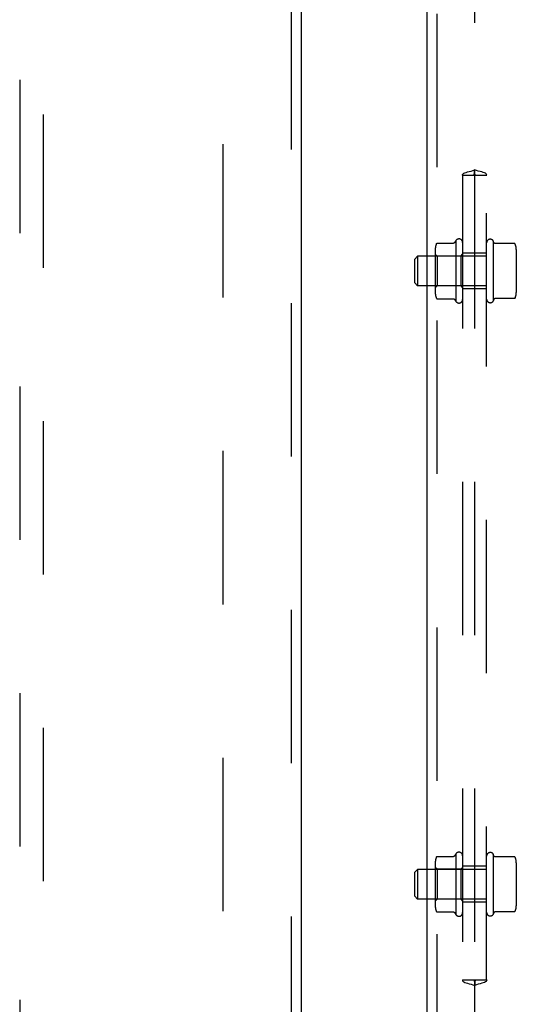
# Model space of a CAD drawing. Header units: inches. Extents: x 0 to 291, y 0 to 188.
# Tile 8 of 113: x 76.21 to 81.39, y 65.19 to 75.47. Entities that reach past the tile are written whole.
import ezdxf

# ---------------------------------------------------------------- set-up
doc = ezdxf.new("R2010")
doc.units = ezdxf.units.IN
doc.header["$LTSCALE"] = 16.018896
doc.header["$MEASUREMENT"] = 0
doc.linetypes.add('HIDDEN', pattern=[0.2, 0.1, -0.1])
for name, color, linetype in [('DEFAULT_2', 8, 'HIDDEN'), ('LEFT_OR_SECONDARY_DOOR_ASSEMBLY', 7, 'CONTINUOUS'), ('RIGHT_OR_MAIN_DOOR_ASSEMBLY', 7, 'CONTINUOUS'), ('SUBPANELS', 7, 'CONTINUOUS')]:
    doc.layers.add(name, color=color, linetype=linetype)

msp = doc.modelspace()

# ---------------------------------------------------------------- linework, layer by layer
at = {"layer": 'DEFAULT_2', "color": 8, "linetype": 'HIDDEN'}
msp.add_line((78.3314, 56.5517), (78.3314, 129.5217), dxfattribs=at)
at = {"layer": 'LEFT_OR_SECONDARY_DOOR_ASSEMBLY', "color": 8, "linetype": 'HIDDEN'}
for p, q in [((79.0399, 130.1827), (79.0399, 55.8907)), ((76.2064, 90.8659), (76.2064, 56.8642)), ((76.4564, 56.8642), (76.4564, 90.8659))]:
    msp.add_line(p, q, dxfattribs=at)
at = {"layer": 'LEFT_OR_SECONDARY_DOOR_ASSEMBLY', "color": 3, "linetype": 'Continuous'}
msp.add_line((79.1439, 130.1827), (79.1439, 55.8907), dxfattribs=at)
at = {"layer": 'RIGHT_OR_MAIN_DOOR_ASSEMBLY', "color": 8, "linetype": 'HIDDEN'}
msp.add_line((80.5604, 81.9417), (80.5604, 61.1317), dxfattribs=at)
at = {"layer": 'RIGHT_OR_MAIN_DOOR_ASSEMBLY', "color": 3, "linetype": 'Continuous'}
msp.add_line((80.4564, 81.7867), (80.4564, 61.2867), dxfattribs=at)
at = {"layer": 'SUBPANELS', "color": 8, "linetype": 'HIDDEN'}
for p, q in [((80.9564, 77.0419), (80.9564, 73.9066)), ((80.9529, 73.8558), (80.9565, 73.8562)), ((80.9565, 73.8562), (80.9549, 73.8561)), ((80.9563, 73.8562), (80.9599, 73.8558)), ((80.9579, 73.8561), (80.9568, 73.8562)), ((80.8307, 73.8492), (80.9548, 73.8492)), ((80.8314, 73.8492), (80.8314, 65.443)), ((80.9548, 73.8492), (80.9579, 73.8492)), ((80.9564, 73.8492), (80.9564, 65.443)), ((80.9579, 73.8492), (81.0821, 73.8492)), ((81.0814, 65.443), (81.0814, 73.8492)), ((80.5667, 73.1393), (80.737, 73.1393)), ((80.7614, 73.1676), (80.7614, 72.5309)), ((81.1584, 73.1433), (81.1514, 73.1641)), ((81.1514, 73.1641), (81.1514, 72.5344)), ((81.3701, 73.1364), (81.1679, 73.1364)), ((80.5454, 73.076), (80.5454, 72.6225)), ((81.0814, 73.0367), (80.8314, 73.0367)), ((81.3914, 73.0731), (81.3914, 72.6254)), ((80.3314, 72.9742), (80.3614, 73.0042)), ((80.3314, 72.7242), (80.3314, 72.9742)), ((81.0814, 73.0042), (80.3614, 73.0042)), ((80.3614, 73.0042), (80.3614, 72.6942)), ((80.5654, 73.0052), (80.5454, 73.0252)), ((80.8114, 73.0052), (80.5654, 73.0052)), ((80.5654, 73.0052), (80.5654, 72.6932)), ((80.8114, 73.0052), (80.8314, 73.0252)), ((80.8114, 73.0052), (80.8114, 72.6932)), ((80.3314, 72.7242), (80.3614, 72.6942)), ((81.0814, 72.6942), (80.3614, 72.6942)), ((80.5654, 72.6932), (80.5454, 72.6732)), ((80.8114, 72.6932), (80.5654, 72.6932)), ((80.8114, 72.6932), (80.8314, 72.6732)), ((81.0814, 72.6617), (80.8314, 72.6617)), ((80.5667, 72.5592), (80.737, 72.5592)), ((81.1584, 72.5552), (81.1514, 72.5344)), ((81.3701, 72.5621), (81.1679, 72.5621)), ((80.7614, 66.7613), (80.7614, 66.1247)), ((81.1584, 66.7371), (81.1514, 66.7578)), ((81.1514, 66.7578), (81.1514, 66.1282)), ((80.5454, 66.6697), (80.5454, 66.2162)), ((80.5667, 66.733), (80.737, 66.733)), ((81.3701, 66.7301), (81.1679, 66.7301)), ((81.3914, 66.6669), (81.3914, 66.2191)), ((80.3314, 66.568), (80.3614, 66.598)), ((80.3314, 66.318), (80.3314, 66.568)), ((81.0814, 66.598), (80.3614, 66.598)), ((80.3614, 66.598), (80.3614, 66.288)), ((80.5654, 66.599), (80.5454, 66.619)), ((80.8114, 66.599), (80.5654, 66.599)), ((80.5654, 66.599), (80.5654, 66.287)), ((80.8114, 66.599), (80.8314, 66.619)), ((80.8114, 66.599), (80.8114, 66.287)), ((81.0814, 66.6305), (80.8314, 66.6305)), ((80.3314, 66.318), (80.3614, 66.288)), ((81.0814, 66.288), (80.3614, 66.288)), ((80.5654, 66.287), (80.5454, 66.267)), ((80.8114, 66.287), (80.5654, 66.287)), ((80.8114, 66.287), (80.8314, 66.267)), ((81.0814, 66.2555), (80.8314, 66.2555)), ((80.5667, 66.153), (80.737, 66.153)), ((81.1584, 66.1489), (81.1514, 66.1282)), ((81.3701, 66.1559), (81.1679, 66.1559)), ((80.8307, 65.443), (80.9548, 65.443)), ((80.9565, 65.436), (80.9529, 65.4364)), ((80.9548, 65.443), (80.9579, 65.443)), ((80.9549, 65.4361), (80.956, 65.4361)), ((80.9599, 65.4364), (80.9563, 65.436)), ((80.9563, 65.436), (80.9579, 65.4361)), ((80.9579, 65.443), (81.0821, 65.443)), ((80.9564, 65.3856), (80.9564, 61.5004))]:
    msp.add_line(p, q, dxfattribs=at)
for points in [[(80.8307, 73.8492), (80.8312, 73.8571), (80.8354, 73.8639), (80.8434, 73.87), (80.8546, 73.8753), (80.8676, 73.8797), (80.8826, 73.884), (80.8998, 73.8884), (80.9185, 73.8934), (80.9377, 73.8993), (80.9564, 73.9066)], [(80.9513, 73.8566), (80.9514, 73.8569), (80.9517, 73.8574), (80.9521, 73.8584), (80.9526, 73.8601), (80.9532, 73.8629), (80.9539, 73.8672), (80.9546, 73.8736), (80.9553, 73.8823), (80.9559, 73.8932), (80.9564, 73.9066)], [(80.9516, 73.8559), (80.9514, 73.8562), (80.9513, 73.8565), (80.9513, 73.8566)], [(80.9548, 73.8492), (80.9531, 73.8532), (80.952, 73.8552), (80.9516, 73.8559)], [(80.9615, 73.8566), (80.9614, 73.8569), (80.9611, 73.8574), (80.9607, 73.8584), (80.9602, 73.8601), (80.9596, 73.8629), (80.9589, 73.8672), (80.9582, 73.8736), (80.9575, 73.8823), (80.9569, 73.8932), (80.9564, 73.9066)], [(81.0821, 73.8492), (81.0816, 73.8571), (81.0774, 73.8639), (81.0694, 73.87), (81.0582, 73.8753), (81.0452, 73.8797), (81.0302, 73.884), (81.0129, 73.8884), (80.9943, 73.8934), (80.9751, 73.8993), (80.9564, 73.9066)], [(80.9579, 73.8492), (80.9597, 73.8532), (80.9608, 73.8552), (80.9612, 73.8559)], [(80.9612, 73.8559), (80.9614, 73.8562), (80.9615, 73.8565), (80.9615, 73.8566)], [(80.5576, 73.1333), (80.5582, 73.1345), (80.5589, 73.1356), (80.5599, 73.1366), (80.5609, 73.1374), (80.5621, 73.1381), (80.5633, 73.1387), (80.5647, 73.139), (80.5661, 73.1392), (80.5667, 73.1393)], [(80.7455, 73.1439), (80.7455, 73.1439), (80.7455, 73.1438), (80.7454, 73.1437), (80.7453, 73.1436), (80.7452, 73.1434), (80.7451, 73.1433), (80.745, 73.1432), (80.7449, 73.1431), (80.7448, 73.1429), (80.7447, 73.1428), (80.7446, 73.1427), (80.7445, 73.1425), (80.7444, 73.1424), (80.7442, 73.1422), (80.7441, 73.1421), (80.7439, 73.142), (80.7438, 73.1418), (80.7436, 73.1417), (80.7434, 73.1415), (80.7432, 73.1414), (80.743, 73.1412), (80.7428, 73.141), (80.7426, 73.1409), (80.7423, 73.1407), (80.742, 73.1406), (80.7418, 73.1404), (80.7414, 73.1403), (80.7411, 73.1401), (80.7407, 73.1399), (80.7403, 73.1398), (80.7399, 73.1397), (80.7394, 73.1395), (80.7389, 73.1394), (80.7383, 73.1393), (80.7376, 73.1393), (80.7371, 73.1393)], [(81.1679, 73.1364), (81.1676, 73.1364), (81.1671, 73.1364), (81.1666, 73.1364), (81.1662, 73.1365), (81.1658, 73.1366), (81.1654, 73.1367), (81.165, 73.1368), (81.1647, 73.1369), (81.1643, 73.137), (81.164, 73.1371), (81.1638, 73.1373), (81.1635, 73.1374), (81.1632, 73.1375), (81.163, 73.1376), (81.1628, 73.1378), (81.1626, 73.1379), (81.1624, 73.138), (81.1622, 73.1382), (81.162, 73.1383), (81.1618, 73.1384), (81.1616, 73.1386), (81.1615, 73.1387), (81.1613, 73.1388), (81.1612, 73.139), (81.161, 73.1391), (81.1609, 73.1392), (81.1608, 73.1393), (81.1606, 73.1395), (81.1605, 73.1396), (81.1604, 73.1397), (81.1603, 73.1398), (81.1602, 73.14), (81.1601, 73.1401), (81.16, 73.1402), (81.1599, 73.1403), (81.1598, 73.1404), (81.1598, 73.1405), (81.1597, 73.1407), (81.1596, 73.1408), (81.1595, 73.1409), (81.1594, 73.141), (81.1594, 73.1411), (81.1593, 73.1412), (81.1592, 73.1413), (81.1592, 73.1414), (81.1591, 73.1415), (81.1591, 73.1416), (81.159, 73.1417), (81.159, 73.1418), (81.1589, 73.1419), (81.1589, 73.142), (81.1588, 73.1421), (81.1588, 73.1422), (81.1587, 73.1423), (81.1587, 73.1424), (81.1586, 73.1425), (81.1586, 73.1426), (81.1586, 73.1427), (81.1585, 73.1428), (81.1585, 73.1429), (81.1585, 73.143), (81.1584, 73.1431), (81.1584, 73.1431), (81.1584, 73.1432), (81.1584, 73.1433)], [(81.3792, 73.1304), (81.3784, 73.1319), (81.3774, 73.1332), (81.3762, 73.1343), (81.3747, 73.1352), (81.3731, 73.1359), (81.3714, 73.1363), (81.3701, 73.1364)], [(80.5576, 72.5652), (80.5582, 72.564), (80.5589, 72.5629), (80.5599, 72.5619), (80.5609, 72.5611), (80.5621, 72.5604), (80.5633, 72.5598), (80.5647, 72.5594), (80.5661, 72.5592), (80.5667, 72.5592)], [(80.7371, 72.5592), (80.7375, 72.5592), (80.7382, 72.5592), (80.7387, 72.5591), (80.7392, 72.559), (80.7397, 72.5589), (80.7401, 72.5588), (80.7405, 72.5586), (80.7408, 72.5585), (80.7412, 72.5584), (80.7415, 72.5582), (80.7418, 72.5581), (80.742, 72.5579), (80.7423, 72.5578), (80.7425, 72.5576), (80.7427, 72.5575), (80.7429, 72.5574), (80.7431, 72.5572), (80.7433, 72.5571), (80.7435, 72.5569), (80.7436, 72.5568), (80.7438, 72.5567), (80.7439, 72.5565), (80.7441, 72.5564), (80.7442, 72.5563), (80.7443, 72.5561), (80.7444, 72.556), (80.7446, 72.5559), (80.7447, 72.5558), (80.7448, 72.5556), (80.7449, 72.5555), (80.745, 72.5554), (80.7451, 72.5553), (80.7451, 72.5552), (80.7452, 72.5551), (80.7453, 72.5549), (80.7454, 72.5548), (80.7454, 72.5547), (80.7455, 72.5546), (80.7455, 72.5546)], [(81.1584, 72.5552), (81.1584, 72.5553), (81.1584, 72.5553), (81.1584, 72.5554), (81.1585, 72.5555), (81.1585, 72.5556), (81.1585, 72.5557), (81.1586, 72.5558), (81.1586, 72.5559), (81.1586, 72.556), (81.1587, 72.5561), (81.1587, 72.5562), (81.1588, 72.5563), (81.1588, 72.5564), (81.1589, 72.5565), (81.1589, 72.5566), (81.159, 72.5567), (81.159, 72.5568), (81.1591, 72.5569), (81.1591, 72.557), (81.1592, 72.5571), (81.1592, 72.5572), (81.1593, 72.5573), (81.1594, 72.5574), (81.1594, 72.5575), (81.1595, 72.5576), (81.1596, 72.5577), (81.1597, 72.5578), (81.1598, 72.5579), (81.1598, 72.5581), (81.1599, 72.5582), (81.16, 72.5583), (81.1601, 72.5584), (81.1602, 72.5585), (81.1603, 72.5587), (81.1604, 72.5588), (81.1605, 72.5589), (81.1606, 72.559), (81.1608, 72.5592), (81.1609, 72.5593), (81.161, 72.5594), (81.1612, 72.5595), (81.1613, 72.5597), (81.1615, 72.5598), (81.1616, 72.5599), (81.1618, 72.5601), (81.162, 72.5602), (81.1622, 72.5603), (81.1624, 72.5605), (81.1626, 72.5606), (81.1628, 72.5607), (81.163, 72.5608), (81.1632, 72.561), (81.1635, 72.5611), (81.1638, 72.5612), (81.164, 72.5614), (81.1643, 72.5615), (81.1647, 72.5616), (81.165, 72.5617), (81.1654, 72.5618), (81.1658, 72.5619), (81.1662, 72.562), (81.1666, 72.562), (81.1671, 72.5621), (81.1676, 72.5621), (81.1679, 72.5621)], [(81.3792, 72.5681), (81.3784, 72.5666), (81.3774, 72.5653), (81.3762, 72.5642), (81.3747, 72.5632), (81.3731, 72.5626), (81.3714, 72.5622), (81.3701, 72.5621)], [(80.5576, 66.7271), (80.5582, 66.7282), (80.5589, 66.7293), (80.5599, 66.7303), (80.5609, 66.7312), (80.5621, 66.7319), (80.5633, 66.7324), (80.5647, 66.7328), (80.5661, 66.733), (80.5667, 66.733)], [(80.7455, 66.7377), (80.7455, 66.7376), (80.7455, 66.7375), (80.7454, 66.7374), (80.7453, 66.7373), (80.7452, 66.7372), (80.7451, 66.7371), (80.745, 66.7369), (80.7449, 66.7368), (80.7448, 66.7367), (80.7447, 66.7365), (80.7446, 66.7364), (80.7445, 66.7363), (80.7444, 66.7361), (80.7442, 66.736), (80.7441, 66.7358), (80.7439, 66.7357), (80.7438, 66.7356), (80.7436, 66.7354), (80.7434, 66.7353), (80.7432, 66.7351), (80.743, 66.7349), (80.7428, 66.7348), (80.7426, 66.7346), (80.7423, 66.7345), (80.742, 66.7343), (80.7418, 66.7342), (80.7414, 66.734), (80.7411, 66.7338), (80.7407, 66.7337), (80.7403, 66.7335), (80.7399, 66.7334), (80.7394, 66.7333), (80.7389, 66.7332), (80.7383, 66.7331), (80.7376, 66.733), (80.7371, 66.733)], [(81.1679, 66.7301), (81.1676, 66.7301), (81.1671, 66.7302), (81.1666, 66.7302), (81.1662, 66.7303), (81.1658, 66.7303), (81.1654, 66.7304), (81.165, 66.7305), (81.1647, 66.7306), (81.1643, 66.7308), (81.164, 66.7309), (81.1638, 66.731), (81.1635, 66.7311), (81.1632, 66.7313), (81.163, 66.7314), (81.1628, 66.7315), (81.1626, 66.7317), (81.1624, 66.7318), (81.1622, 66.7319), (81.162, 66.732), (81.1618, 66.7322), (81.1616, 66.7323), (81.1615, 66.7324), (81.1613, 66.7326), (81.1612, 66.7327), (81.161, 66.7328), (81.1609, 66.733), (81.1608, 66.7331), (81.1606, 66.7332), (81.1605, 66.7333), (81.1604, 66.7335), (81.1603, 66.7336), (81.1602, 66.7337), (81.1601, 66.7338), (81.16, 66.7339), (81.1599, 66.7341), (81.1598, 66.7342), (81.1598, 66.7343), (81.1597, 66.7344), (81.1596, 66.7345), (81.1595, 66.7346), (81.1594, 66.7347), (81.1594, 66.7348), (81.1593, 66.735), (81.1592, 66.7351), (81.1592, 66.7352), (81.1591, 66.7353), (81.1591, 66.7354), (81.159, 66.7355), (81.159, 66.7356), (81.1589, 66.7357), (81.1589, 66.7358), (81.1588, 66.7359), (81.1588, 66.736), (81.1587, 66.7361), (81.1587, 66.7362), (81.1586, 66.7363), (81.1586, 66.7363), (81.1586, 66.7364), (81.1585, 66.7365), (81.1585, 66.7366), (81.1585, 66.7367), (81.1584, 66.7368), (81.1584, 66.7369), (81.1584, 66.737), (81.1584, 66.7371)], [(81.3792, 66.7242), (81.3784, 66.7256), (81.3774, 66.7269), (81.3762, 66.7281), (81.3747, 66.729), (81.3731, 66.7296), (81.3714, 66.73), (81.3701, 66.7301)], [(80.5576, 66.1589), (80.5582, 66.1577), (80.5589, 66.1567), (80.5599, 66.1557), (80.5609, 66.1548), (80.5621, 66.1541), (80.5633, 66.1536), (80.5647, 66.1532), (80.5661, 66.153), (80.5667, 66.153)], [(80.7371, 66.153), (80.7375, 66.153), (80.7382, 66.1529), (80.7387, 66.1528), (80.7392, 66.1527), (80.7397, 66.1526), (80.7401, 66.1525), (80.7405, 66.1524), (80.7408, 66.1522), (80.7412, 66.1521), (80.7415, 66.152), (80.7418, 66.1518), (80.742, 66.1517), (80.7423, 66.1515), (80.7425, 66.1514), (80.7427, 66.1512), (80.7429, 66.1511), (80.7431, 66.151), (80.7433, 66.1508), (80.7435, 66.1507), (80.7436, 66.1505), (80.7438, 66.1504), (80.7439, 66.1503), (80.7441, 66.1501), (80.7442, 66.15), (80.7443, 66.1499), (80.7444, 66.1498), (80.7446, 66.1496), (80.7447, 66.1495), (80.7448, 66.1494), (80.7449, 66.1493), (80.745, 66.1492), (80.7451, 66.149), (80.7451, 66.1489), (80.7452, 66.1488), (80.7453, 66.1487), (80.7454, 66.1486), (80.7454, 66.1485), (80.7455, 66.1484), (80.7455, 66.1483)], [(81.1584, 66.1489), (81.1584, 66.149), (81.1584, 66.1491), (81.1584, 66.1492), (81.1585, 66.1493), (81.1585, 66.1494), (81.1585, 66.1495), (81.1586, 66.1495), (81.1586, 66.1496), (81.1586, 66.1497), (81.1587, 66.1498), (81.1587, 66.1499), (81.1588, 66.15), (81.1588, 66.1501), (81.1589, 66.1502), (81.1589, 66.1503), (81.159, 66.1504), (81.159, 66.1505), (81.1591, 66.1506), (81.1591, 66.1507), (81.1592, 66.1508), (81.1592, 66.1509), (81.1593, 66.151), (81.1594, 66.1511), (81.1594, 66.1512), (81.1595, 66.1514), (81.1596, 66.1515), (81.1597, 66.1516), (81.1598, 66.1517), (81.1598, 66.1518), (81.1599, 66.1519), (81.16, 66.152), (81.1601, 66.1522), (81.1602, 66.1523), (81.1603, 66.1524), (81.1604, 66.1525), (81.1605, 66.1527), (81.1606, 66.1528), (81.1608, 66.1529), (81.1609, 66.153), (81.161, 66.1532), (81.1612, 66.1533), (81.1613, 66.1534), (81.1615, 66.1535), (81.1616, 66.1537), (81.1618, 66.1538), (81.162, 66.1539), (81.1622, 66.1541), (81.1624, 66.1542), (81.1626, 66.1543), (81.1628, 66.1545), (81.163, 66.1546), (81.1632, 66.1547), (81.1635, 66.1549), (81.1638, 66.155), (81.164, 66.1551), (81.1643, 66.1552), (81.1647, 66.1553), (81.165, 66.1554), (81.1654, 66.1555), (81.1658, 66.1556), (81.1662, 66.1557), (81.1666, 66.1558), (81.1671, 66.1558), (81.1676, 66.1559), (81.1679, 66.1559)], [(81.3792, 66.1618), (81.3784, 66.1604), (81.3774, 66.159), (81.3762, 66.1579), (81.3747, 66.157), (81.3731, 66.1563), (81.3714, 66.156), (81.3701, 66.1559)], [(80.8307, 65.443), (80.8312, 65.4352), (80.8354, 65.4283), (80.8434, 65.4222), (80.8546, 65.417), (80.8676, 65.4125), (80.8826, 65.4083), (80.8998, 65.4038), (80.9185, 65.3988), (80.9377, 65.3929), (80.9564, 65.3856)], [(80.9516, 65.4364), (80.9514, 65.4361), (80.9513, 65.4357), (80.9513, 65.4356)], [(80.9513, 65.4356), (80.9514, 65.4354), (80.9517, 65.4348), (80.9521, 65.4338), (80.9526, 65.4321), (80.9532, 65.4293), (80.9539, 65.425), (80.9546, 65.4186), (80.9553, 65.41), (80.9559, 65.399), (80.9564, 65.3856)], [(80.9548, 65.443), (80.9531, 65.439), (80.952, 65.437), (80.9516, 65.4364)], [(81.0821, 65.443), (81.0816, 65.4352), (81.0774, 65.4283), (81.0694, 65.4222), (81.0582, 65.417), (81.0452, 65.4125), (81.0302, 65.4083), (81.0129, 65.4038), (80.9943, 65.3988), (80.9751, 65.3929), (80.9564, 65.3856)], [(80.9615, 65.4356), (80.9614, 65.4354), (80.9611, 65.4348), (80.9607, 65.4338), (80.9602, 65.4321), (80.9596, 65.4293), (80.9589, 65.425), (80.9582, 65.4186), (80.9575, 65.41), (80.9569, 65.399), (80.9564, 65.3856)], [(80.9579, 65.443), (80.9597, 65.439), (80.9608, 65.437), (80.9612, 65.4364)], [(80.9612, 65.4364), (80.9614, 65.4361), (80.9615, 65.4357), (80.9615, 65.4356)]]:
    msp.add_lwpolyline(points, dxfattribs=at)
for centre, radius, start, end in [((80.6866, 73.076), 0.1412, 156.05, 180), ((81.2112, 72.8492), 0.551, 144.71076, 147.68472), ((80.793, 73.1459), 0.0384, 0, 145.55034), ((81.1198, 73.1424), 0.0384, 34.44966, 180), ((81.2502, 73.0731), 0.1412, 0, 23.95), ((80.6866, 72.6225), 0.1412, 180, 203.95), ((81.2502, 72.6254), 0.1412, 336.05, 360), ((81.2112, 72.8492), 0.551, 212.31528, 215.28924), ((80.793, 72.5526), 0.0384, 214.44966, 360), ((81.1198, 72.5561), 0.0384, 180, 325.55034), ((81.2112, 66.443), 0.551, 144.71076, 147.68472), ((80.793, 66.7396), 0.0384, 0, 145.55034), ((81.1198, 66.7361), 0.0384, 34.44966, 180), ((80.6866, 66.6697), 0.1412, 156.05, 180), ((81.2502, 66.6669), 0.1412, 0, 23.95), ((80.6866, 66.2162), 0.1412, 180, 203.95), ((81.2112, 66.443), 0.551, 212.31528, 215.28924), ((80.793, 66.1464), 0.0384, 214.44966, 360), ((81.1198, 66.1499), 0.0384, 180, 325.55034), ((81.2502, 66.2191), 0.1412, 336.05, 360)]:
    msp.add_arc(centre, radius, start, end, dxfattribs=at)

doc.saveas('drawing.dxf')
